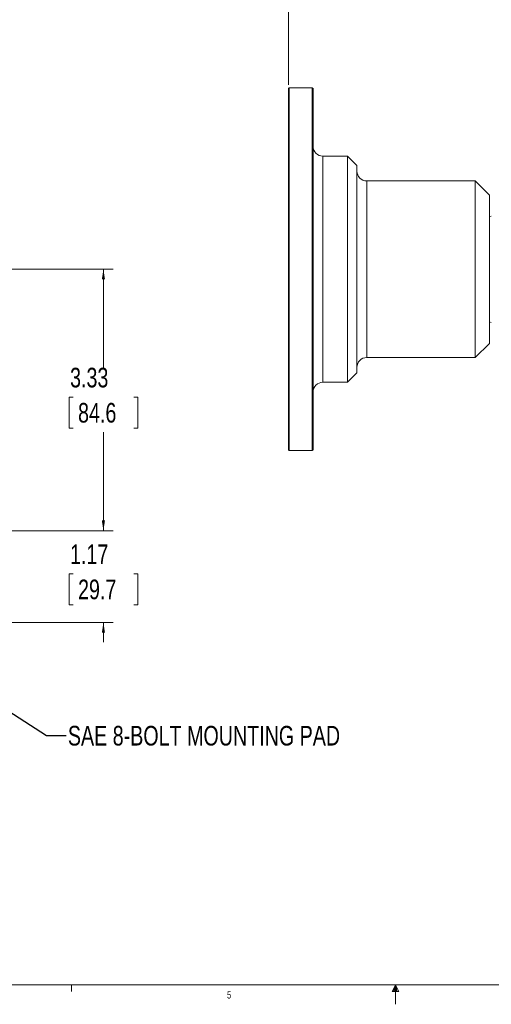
# Model space of a CAD drawing. Header units: inches. Extents: x 0.3 to 33.9, y 0.2 to 21.6.
# Tile 5 of 25: x 12.2 to 18.2, y 0.2 to 12.7. Entities that reach past the tile are written whole.
import ezdxf

# ---------------------------------------------------------------- set-up
doc = ezdxf.new("R2010")
doc.units = ezdxf.units.IN
doc.header["$MEASUREMENT"] = 0
doc.layers.add('SLD-0', color=7, linetype='Continuous', lineweight=15)
doc.styles.add('SLDTEXTSTYLE0', font='TXT', dxfattribs={"width": 0.75})
doc.dimstyles.new('SLDDIMSTYLE0', dxfattribs={"dimtxt": 0.25, "dimasz": 0.13, "dimexe": 0, "dimexo": 0.0625, "dimgap": 0.0625, "dimtad": 0, "dimtih": 1, "dimtoh": 1, "dimrnd": 1e-09, "dimzin": 12, "dimdsep": 46, "dimtxsty": 'SLDTEXTSTYLE0', "dimsah": 1, "dimcen": 0.09, "dimadec": 0, "dimazin": 3, "dimtfac": 1, "dimtofl": 0, "dimtmove": 0, "dimatfit": 3, "dimfxl": 1, "dimfrac": 2, "dimtolj": 1, "dimtzin": 12, "dimarcsym": 0})
doc.dimstyles.new('SLDDIMSTYLE1', dxfattribs={"dimtxt": 0.25, "dimasz": 0.13, "dimexe": 0, "dimexo": 0.0625, "dimgap": 0.0625, "dimtad": 0, "dimtih": 1, "dimtoh": 1, "dimrnd": 1e-09, "dimzin": 12, "dimdsep": 46, "dimtxsty": 'SLDTEXTSTYLE0', "dimsah": 1, "dimcen": 0.09, "dimadec": 0, "dimazin": 3, "dimtfac": 1, "dimtmove": 0, "dimatfit": 0, "dimfxl": 1, "dimfrac": 2, "dimtolj": 1, "dimtzin": 12, "dimarcsym": 0})
doc.dimstyles.new('SLDDIMSTYLE2', dxfattribs={"dimtxt": 0, "dimasz": 0.13, "dimexe": 0, "dimexo": 0.0625, "dimgap": 0, "dimtad": 0, "dimtih": 1, "dimtoh": 1, "dimdec": 0, "dimrnd": 1e-09, "dimzin": 0, "dimdsep": 46, "dimtxsty": 'Standard', "dimsah": 1, "dimcen": 0.09, "dimadec": 0, "dimazin": 0, "dimtfac": 0.13, "dimtdec": 0, "dimtofl": 0, "dimtmove": 0, "dimatfit": 3, "dimfxl": 1, "dimfrac": 2, "dimtolj": 1, "dimtzin": 0, "dimarcsym": 0})

# ---------------------------------------------------------------- blocks, each defined once
blk = doc.blocks.new('_D_4')
at = {"layer": 'SLD-0'}
for p, q in [((13.303, 6.195), (13.303, 6.445)), ((9.528, 6.195), (13.428, 6.195)), ((12.917, 5.647), (12.866, 5.647)), ((12.866, 5.647), (12.866, 5.25)), ((13.69, 5.647), (13.741, 5.647)), ((13.741, 5.647), (13.741, 5.25)), ((12.866, 5.25), (12.917, 5.25)), ((13.741, 5.25), (13.69, 5.25)), ((11.974, 5.025), (13.428, 5.025)), ((13.303, 5.025), (13.303, 4.775))]:
    blk.add_line(p, q, dxfattribs=at)
for points in [[(13.303, 6.195), (13.323, 6.325), (13.283, 6.325)], [(13.303, 5.025), (13.283, 4.895), (13.323, 4.895)]]:
    blk.add_solid(points, dxfattribs=at)
at = {"layer": 'SLD-0', "char_height": 0.25, "attachment_point": 1, "style": 'SLDTEXTSTYLE0'}
for s, insert in [('1.17', (12.878, 6.02, -1.847)), ('29.7', (12.98, 5.572, -1.847))]:
    blk.add_mtext(s, dxfattribs=dict(at, insert=insert))
blk = doc.blocks.new('_D_5')
at = {"layer": 'SLD-0'}
for p, q in [((8.513, 9.525), (13.428, 9.525)), ((13.303, 9.525), (13.303, 8.271)), ((12.917, 7.897), (12.866, 7.897)), ((12.866, 7.897), (12.866, 7.5)), ((13.69, 7.897), (13.741, 7.897)), ((13.741, 7.897), (13.741, 7.5)), ((12.866, 7.5), (12.917, 7.5)), ((13.303, 6.195), (13.303, 7.449)), ((13.741, 7.5), (13.69, 7.5)), ((9.528, 6.195), (13.428, 6.195))]:
    blk.add_line(p, q, dxfattribs=at)
for points in [[(13.303, 9.525), (13.283, 9.395), (13.323, 9.395)], [(13.303, 6.195), (13.323, 6.325), (13.283, 6.325)]]:
    blk.add_solid(points, dxfattribs=at)
at = {"layer": 'SLD-0', "char_height": 0.25, "attachment_point": 1, "style": 'SLDTEXTSTYLE0'}
for s, insert in [('3.33', (12.878, 8.27, -1.847)), ('84.6', (12.98, 7.822, -1.847))]:
    blk.add_mtext(s, dxfattribs=dict(at, insert=insert))
blk = doc.blocks.new('_D_9')
at = {"layer": 'SLD-0'}
for p, q in [((15.662, 11.875), (15.662, 14.777)), ((19.011, 14.689), (18.961, 14.689)), ((18.961, 14.689), (18.961, 14.292)), ((19.97, 14.689), (20.02, 14.689)), ((20.02, 14.689), (20.02, 14.292)), ((15.662, 14.652), (18.872, 14.652)), ((23.319, 14.652), (20.109, 14.652)), ((18.961, 14.292), (19.011, 14.292)), ((20.02, 14.292), (19.97, 14.292))]:
    blk.add_line(p, q, dxfattribs=at)
for points in [[(15.662, 14.652), (15.792, 14.632), (15.792, 14.672)], [(23.319, 14.652), (23.189, 14.672), (23.189, 14.632)]]:
    blk.add_solid(points, dxfattribs=at)
at = {"layer": 'SLD-0', "char_height": 0.25, "attachment_point": 1, "style": 'SLDTEXTSTYLE0'}
for s, insert in [('7.66', (19.066, 15.062, -2.447)), ('194.5', (19.075, 14.614, -2.447))]:
    blk.add_mtext(s, dxfattribs=dict(at, insert=insert))

msp = doc.modelspace()

# ---------------------------------------------------------------- linework, layer by layer
at = {"color": 7, "linetype": 'Continuous', "lineweight": 15}
for p, q in [((15.672, 11.835), (15.662, 11.825)), ((15.662, 7.225), (15.662, 11.825)), ((15.964, 11.835), (15.672, 11.835)), ((15.672, 7.215), (15.672, 11.835)), ((15.974, 11.825), (15.964, 11.835)), ((15.964, 7.215), (15.964, 11.835)), ((15.974, 11.825), (15.974, 11.65)), ((15.974, 11.65), (15.974, 7.225)), ((16.414, 10.965), (16.099, 10.965)), ((16.534, 10.845), (16.414, 10.965)), ((16.414, 8.085), (16.414, 10.965)), ((16.534, 10.745), (16.534, 10.845)), ((16.534, 8.205), (16.534, 10.745)), ((18.042, 10.65), (16.659, 10.65)), ((18.222, 10.47), (18.042, 10.65)), ((18.042, 8.4), (18.042, 10.65)), ((18.222, 10.398), (18.222, 10.47)), ((18.222, 8.58), (18.222, 10.398)), ((18.246, 10.201), (18.222, 10.195)), ((18.222, 8.855), (18.246, 8.848)), ((18.042, 8.4), (18.222, 8.58)), ((16.659, 8.4), (18.042, 8.4)), ((16.414, 8.085), (16.534, 8.205)), ((16.099, 8.085), (16.414, 8.085)), ((15.662, 7.225), (15.672, 7.215)), ((15.672, 7.215), (15.964, 7.215)), ((15.964, 7.215), (15.974, 7.225))]:
    msp.add_line(p, q, dxfattribs=at)
at = {"color": 8, "linetype": 'Continuous', "lineweight": 15}
for p, q in [((16.099, 10.965), (16.099, 8.085)), ((16.659, 10.65), (16.659, 8.4))]:
    msp.add_line(p, q, dxfattribs=at)
at = {"color": 7, "linetype": 'Continuous', "lineweight": 0}
for p, q in [((33.523, 0.411), (0.523, 0.411)), ((12.898, 0.411), (12.898, 0.326)), ((17.023, 0.411), (16.981, 0.325)), ((17.023, 0.411), (16.989, 0.325)), ((17.023, 0.411), (17.009, 0.325)), ((17.023, 0.411), (17.023, 0.163)), ((17.023, 0.411), (17.067, 0.325)), ((17.023, 0.411), (17.046, 0.325)), ((17.023, 0.411), (17.036, 0.325)), ((16.981, 0.325), (17.067, 0.325))]:
    msp.add_line(p, q, dxfattribs=at)
at = {"color": 7, "linetype": 'Continuous', "lineweight": 15}
for centre, start, end in [((16.099, 11.09), 180, 270), ((16.659, 10.775), 180, 270), ((16.659, 8.275), 90, 180), ((16.099, 7.96), 90, 180)]:
    msp.add_arc(centre, 0.125, start, end, dxfattribs=at)

# ---------------------------------------------------------------- texts
at = {"color": 7, "linetype": 'Continuous', "lineweight": 0, "insert": (14.878, 0.33), "char_height": 0.0938, "attachment_point": 1, "style": 'SLDTEXTSTYLE0'}
msp.add_mtext('5', dxfattribs=at)
at = {"layer": 'SLD-0', "insert": (12.85, 3.709), "char_height": 0.25, "attachment_point": 1, "style": 'SLDTEXTSTYLE0'}
msp.add_mtext('SAE 8-BOLT MOUNTING PAD', dxfattribs=at)

# ---------------------------------------------------------------- dimensions: what is measured, and where the dimension line sits
at = {"layer": 'SLD-0'}
dim = msp.add_linear_dim(base=(15.662, 14.652), p1=(23.319, 15.932), p2=(15.662, 11.825), dimstyle='SLDDIMSTYLE0', dxfattribs=at)
dim.commit()
dim.dimension.update_dxf_attribs({"geometry": '_D_9', "text_midpoint": (19.49, 14.652), "dimtype": 160})
for base, p1, p2, dimstyle, picture, middle in [((13.303, 9.525), (9.478, 6.195), (8.463, 9.525), 'SLDDIMSTYLE0', '_D_5', (13.303, 7.86)), ((13.303, 6.195), (11.924, 5.025), (9.478, 6.195), 'SLDDIMSTYLE1', '_D_4', (13.303, 5.61))]:
    dim = msp.add_linear_dim(base=base, p1=p1, p2=p2, angle=90, dimstyle=dimstyle, dxfattribs=at)
    dim.commit()
    dim.dimension.update_dxf_attribs({"geometry": picture, "text_midpoint": middle, "dimtype": 160})

# ---------------------------------------------------------------- leaders
msp.add_leader([(10.332, 5.025), (12.577, 3.588), (12.827, 3.588)], dimstyle='SLDDIMSTYLE2', dxfattribs=at)

doc.saveas('drawing.dxf')
